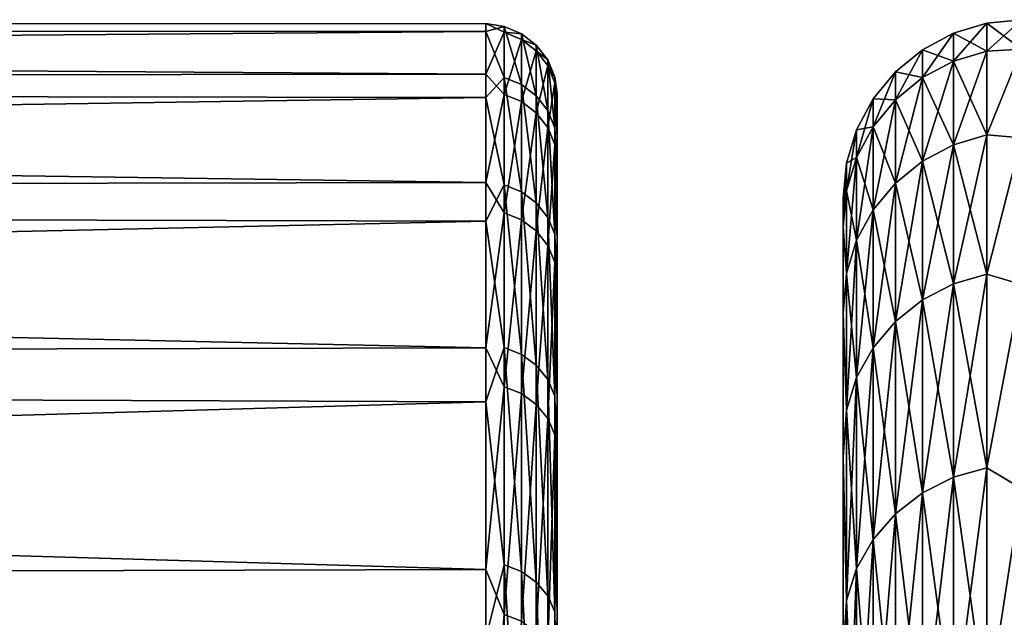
# Model space of a CAD drawing. Header units: metres. Extents: x -150 to 146, y -127 to 82.
# Tile 49 of 256: x -130.3 to -127.55, y 21.33 to 23. Entities that reach past the tile are written whole.
import ezdxf

# ---------------------------------------------------------------- set-up
doc = ezdxf.new("R2010")
doc.units = ezdxf.units.M
doc.layers.add('solid_ELLA_AP_WANNE_SW0001', color=7, linetype='CONTINUOUS')

msp = doc.modelspace()

# ---------------------------------------------------------------- linework, layer by layer
at = {"layer": 'solid_ELLA_AP_WANNE_SW0001'}
for points in [[(-148.600006, 22.977493, -1.017257), (-129, 22.989044, 0.709804), (-129, 22.967175, -1.228353)], [(-148.600006, 22.982046, 0.908597), (-129, 22.847647, 2.64292), (-129, 22.989044, 0.709804)], [(-148.600006, 22.977493, -1.017257), (-148.600006, 22.982046, 0.908597), (-129, 22.989044, 0.709804)], [(-128.948441, 22.980532, -0.764339), (-129, 22.967175, -1.228353), (-129, 22.989044, 0.709804)], [(-128.948441, 22.964661, 1.14603), (-129, 22.989044, 0.709804), (-129, 22.847647, 2.64292)], [(-128.948441, 22.964661, 1.14603), (-128.948441, 22.980532, -0.764339), (-129, 22.989044, 0.709804)], [(-127.59697, 22.990507), (-127.59697, 22.911983, -1.898541), (-127.690887, 22.962128)], [(-127.690887, 22.883699, 1.896197), (-127.59697, 22.990507), (-127.690887, 22.962128)], [(-127.59697, 22.911983, 1.898541), (-127.59697, 22.990507), (-127.690887, 22.883699, 1.896197)], [(-127.5, 23), (-127.5, 22.917143, -1.950536), (-127.59697, 22.990507)], [(-127.59697, 22.911983, 1.898541), (-127.5, 23), (-127.59697, 22.990507)], [(-127.5, 22.917143, 1.950536), (-127.5, 23), (-127.59697, 22.911983, 1.898541)], [(-127.5, 22.917143, -1.950536), (-127.59697, 22.911983, -1.898541), (-127.59697, 22.990507)], [(-148.600006, 22.982046, 0.908597), (-148.600006, 22.825468, 2.82808), (-129, 22.847647, 2.64292)], [(-148.600006, 22.81184, -2.935978), (-148.600006, 22.977493, -1.017257), (-129, 22.967175, -1.228353)], [(-148.600006, 22.81184, -2.935978), (-129, 22.967175, -1.228353), (-129, 22.782194, -3.157786)], [(-128.948441, 22.980532, -0.764339), (-128.948441, 22.837757, -2.669431), (-129, 22.967175, -1.228353)], [(-128.948441, 22.837757, -2.669431), (-129, 22.782194, -3.157786), (-129, 22.967175, -1.228353)], [(-128.948441, 22.790257, 3.048487), (-128.948441, 22.964661, 1.14603), (-129, 22.847647, 2.64292)], [(-128.900131, 22.817938, -2.667114), (-128.948441, 22.837757, -2.669431), (-128.948441, 22.980532, -0.764339)], [(-128.900131, 22.960587, -0.763676), (-128.948441, 22.980532, -0.764339), (-128.948441, 22.964661, 1.14603)], [(-128.900131, 22.960587, -0.763676), (-128.900131, 22.817938, -2.667114), (-128.948441, 22.980532, -0.764339)], [(-128.900131, 22.944731, 1.145035), (-128.948441, 22.964661, 1.14603), (-128.948441, 22.790257, 3.048487)], [(-128.900131, 22.944731, 1.145035), (-128.900131, 22.960587, -0.763676), (-128.948441, 22.964661, 1.14603)], [(-127.690887, 22.962128), (-127.690887, 22.883699, -1.896197), (-127.777458, 22.915953)], [(-127.777458, 22.837683, 1.892384), (-127.690887, 22.962128), (-127.777458, 22.915953)], [(-127.690887, 22.883699, 1.896197), (-127.690887, 22.962128), (-127.777458, 22.837683, 1.892384)], [(-127.59697, 22.911983, -1.898541), (-127.690887, 22.883699, -1.896197), (-127.690887, 22.962128)], [(-128.900131, 22.770477, 3.045841), (-128.900131, 22.944731, 1.145035), (-128.948441, 22.790257, 3.048487)], [(-128.858658, 22.786364, -2.663424), (-128.900131, 22.817938, -2.667114), (-128.900131, 22.960587, -0.763676)], [(-128.858658, 22.928816, -0.762619), (-128.900131, 22.960587, -0.763676), (-128.900131, 22.944731, 1.145035)], [(-128.858658, 22.928816, -0.762619), (-128.858658, 22.786364, -2.663424), (-128.900131, 22.960587, -0.763676)], [(-128.858658, 22.912981, 1.143451), (-128.900131, 22.944731, 1.145035), (-128.900131, 22.770477, 3.045841)], [(-128.858658, 22.912981, 1.143451), (-128.858658, 22.928816, -0.762619), (-128.900131, 22.944731, 1.145035)], [(-128.858658, 22.73897, 3.041626), (-128.858658, 22.912981, 1.143451), (-128.900131, 22.770477, 3.045841)], [(-128.826828, 22.745193, -2.658612), (-128.858658, 22.786364, -2.663424), (-128.858658, 22.928816, -0.762619)], [(-128.826828, 22.88739, -0.761241), (-128.858658, 22.928816, -0.762619), (-128.858658, 22.912981, 1.143451)], [(-128.826828, 22.88739, -0.761241), (-128.826828, 22.745193, -2.658612), (-128.858658, 22.928816, -0.762619)], [(-128.826828, 22.871584, 1.141385), (-128.858658, 22.912981, 1.143451), (-128.858658, 22.73897, 3.041626)], [(-128.826828, 22.871584, 1.141385), (-128.826828, 22.88739, -0.761241), (-128.858658, 22.912981, 1.143451)], [(-127.777458, 22.915953), (-127.777458, 22.837683, -1.892384), (-127.853348, 22.853762)], [(-127.853348, 22.775705, 1.887249), (-127.777458, 22.915953), (-127.853348, 22.853762)], [(-127.777458, 22.837683, 1.892384), (-127.777458, 22.915953), (-127.853348, 22.775705, 1.887249)], [(-127.690887, 22.883699, -1.896197), (-127.777458, 22.837683, -1.892384), (-127.777458, 22.915953)], [(-127.59697, 22.911983, -1.898541), (-127.59697, 22.676947, -3.784113), (-127.690887, 22.883699, -1.896197)], [(-127.59697, 22.911983, 1.898541), (-127.690887, 22.883699, 1.896197), (-127.690887, 22.648954, 3.779442)], [(-127.59697, 22.676947, 3.784113), (-127.59697, 22.911983, 1.898541), (-127.690887, 22.648954, 3.779442)], [(-127.5, 22.917143, -1.950536), (-127.59697, 22.676947, -3.784113), (-127.59697, 22.911983, -1.898541)], [(-127.5, 22.917143, -1.950536), (-127.5, 22.669167, -3.887019), (-127.59697, 22.676947, -3.784113)], [(-127.5, 22.917143, 1.950536), (-127.59697, 22.911983, 1.898541), (-127.59697, 22.676947, 3.784113)], [(-127.5, 22.669167, 3.887019), (-127.5, 22.917143, 1.950536), (-127.59697, 22.676947, 3.784113)], [(-128.806808, 22.697239, -2.653007), (-128.826828, 22.745193, -2.658612), (-128.826828, 22.88739, -0.761241)], [(-128.806808, 22.839134, -0.759636), (-128.826828, 22.88739, -0.761241), (-128.826828, 22.871584, 1.141385)], [(-128.806808, 22.839134, -0.759636), (-128.806808, 22.697239, -2.653007), (-128.826828, 22.88739, -0.761241)], [(-127.690887, 22.883699, -1.896197), (-127.690887, 22.648954, -3.779442), (-127.777458, 22.837683, -1.892384)], [(-127.690887, 22.883699, 1.896197), (-127.777458, 22.837683, 1.892384), (-127.777458, 22.603409, 3.771842)], [(-127.690887, 22.648954, 3.779442), (-127.690887, 22.883699, 1.896197), (-127.777458, 22.603409, 3.771842)], [(-127.59697, 22.676947, -3.784113), (-127.690887, 22.648954, -3.779442), (-127.690887, 22.883699, -1.896197)], [(-128.826828, 22.697886, 3.036131), (-128.826828, 22.871584, 1.141385), (-128.858658, 22.73897, 3.041626)], [(-128.806808, 22.823362, 1.138978), (-128.826828, 22.871584, 1.141385), (-128.826828, 22.697886, 3.036131)], [(-128.806808, 22.823362, 1.138978), (-128.806808, 22.839134, -0.759636), (-128.826828, 22.871584, 1.141385)], [(-127.853348, 22.853762), (-127.853348, 22.775705, -1.887249), (-127.915627, 22.777948)], [(-127.915627, 22.70015, 1.880988), (-127.853348, 22.853762), (-127.915627, 22.777948)], [(-127.853348, 22.775705, 1.887249), (-127.853348, 22.853762), (-127.915627, 22.70015, 1.880988)], [(-127.777458, 22.837683, -1.892384), (-127.853348, 22.775705, -1.887249), (-127.853348, 22.853762)], [(-148.600006, 22.825468, 2.82808), (-129, 22.543987, 4.557266), (-129, 22.847647, 2.64292)], [(-148.600006, 22.825468, 2.82808), (-148.600006, 22.508854, 4.727735), (-129, 22.543987, 4.557266)], [(-128.948441, 22.790257, 3.048487), (-129, 22.847647, 2.64292), (-129, 22.543987, 4.557266)], [(-128.948441, 22.837757, -2.669431), (-128.948441, 22.537325, -4.556096), (-129, 22.782194, -3.157786)], [(-128.900131, 22.517765, -4.552141), (-128.948441, 22.537325, -4.556096), (-128.948441, 22.837757, -2.669431)], [(-128.900131, 22.817938, -2.667114), (-128.900131, 22.517765, -4.552141), (-128.948441, 22.837757, -2.669431)], [(-128.806808, 22.65003, 3.02973), (-128.806808, 22.823362, 1.138978), (-128.826828, 22.697886, 3.036131)], [(-128.800003, 22.756859, -1.396937), (-128.806808, 22.697239, -2.653007), (-128.806808, 22.839134, -0.759636)], [(-128.800003, 22.793571, 0.531765), (-128.806808, 22.839134, -0.759636), (-128.806808, 22.823362, 1.138978)], [(-128.800003, 22.793571, 0.531765), (-128.800003, 22.756859, -1.396937), (-128.806808, 22.839134, -0.759636)], [(-128.800003, 22.666119, 2.464022), (-128.806808, 22.823362, 1.138978), (-128.806808, 22.65003, 3.02973)], [(-128.800003, 22.666119, 2.464022), (-128.800003, 22.793571, 0.531765), (-128.806808, 22.823362, 1.138978)], [(-127.777458, 22.837683, -1.892384), (-127.777458, 22.603409, -3.771842), (-127.853348, 22.775705, -1.887249)], [(-127.777458, 22.837683, 1.892384), (-127.853348, 22.775705, 1.887249), (-127.853348, 22.542067, 3.761606)], [(-127.777458, 22.603409, 3.771842), (-127.777458, 22.837683, 1.892384), (-127.853348, 22.542067, 3.761606)], [(-127.690887, 22.648954, -3.779442), (-127.777458, 22.603409, -3.771842), (-127.777458, 22.837683, -1.892384)], [(-148.600006, 22.486248, -4.834115), (-148.600006, 22.81184, -2.935978), (-129, 22.782194, -3.157786)], [(-128.858658, 22.486609, -4.545842), (-128.900131, 22.517765, -4.552141), (-128.900131, 22.817938, -2.667114)], [(-128.858658, 22.786364, -2.663424), (-128.858658, 22.486609, -4.545842), (-128.900131, 22.817938, -2.667114)], [(-148.600006, 22.486248, -4.834115), (-129, 22.782194, -3.157786), (-129, 22.435415, -5.064793)], [(-128.948441, 22.458521, 4.929899), (-128.948441, 22.790257, 3.048487), (-129, 22.543987, 4.557266)], [(-128.948441, 22.537325, -4.556096), (-129, 22.435415, -5.064793), (-129, 22.782194, -3.157786)], [(-128.900131, 22.770477, 3.045841), (-128.948441, 22.790257, 3.048487), (-128.948441, 22.458521, 4.929899)], [(-128.900131, 22.43903, 4.925621), (-128.900131, 22.770477, 3.045841), (-128.948441, 22.458521, 4.929899)], [(-128.858658, 22.73897, 3.041626), (-128.900131, 22.770477, 3.045841), (-128.900131, 22.43903, 4.925621)], [(-128.826828, 22.44598, -4.537629), (-128.858658, 22.486609, -4.545842), (-128.858658, 22.786364, -2.663424)], [(-128.826828, 22.745193, -2.658612), (-128.826828, 22.44598, -4.537629), (-128.858658, 22.786364, -2.663424)], [(-128.800003, 20.996267, -0.372444), (-128.800003, 22.756859, -1.396937), (-128.800003, 22.793571, 0.531765)], [(-128.800003, 20.953758, 1.38772), (-128.800003, 22.793571, 0.531765), (-128.800003, 22.666119, 2.464022)], [(-128.800003, 20.953758, 1.38772), (-128.800003, 20.996267, -0.372444), (-128.800003, 22.793571, 0.531765)], [(-127.915627, 22.777948), (-127.915627, 22.70015, -1.880988), (-127.961899, 22.691433)], [(-127.961899, 22.61393, 1.873844), (-127.915627, 22.777948), (-127.961899, 22.691433)], [(-127.915627, 22.70015, 1.880988), (-127.915627, 22.777948), (-127.961899, 22.61393, 1.873844)], [(-127.853348, 22.775705, -1.887249), (-127.915627, 22.70015, -1.880988), (-127.915627, 22.777948)], [(-127.853348, 22.775705, -1.887249), (-127.853348, 22.542067, -3.761606), (-127.915627, 22.70015, -1.880988)], [(-127.853348, 22.775705, 1.887249), (-127.915627, 22.70015, 1.880988), (-127.915627, 22.467287, 3.749127)], [(-127.853348, 22.542067, 3.761606), (-127.853348, 22.775705, 1.887249), (-127.915627, 22.467287, 3.749127)], [(-127.777458, 22.603409, -3.771842), (-127.853348, 22.542067, -3.761606), (-127.853348, 22.775705, -1.887249)], [(-128.806808, 22.398655, -4.528062), (-128.826828, 22.44598, -4.537629), (-128.826828, 22.745193, -2.658612)], [(-128.806808, 22.697239, -2.653007), (-128.806808, 22.398655, -4.528062), (-128.826828, 22.745193, -2.658612)], [(-128.800003, 22.756859, -1.396937), (-128.800003, 22.556265, -3.323063), (-128.806808, 22.697239, -2.653007)], [(-128.800003, 20.892467, -2.121602), (-128.800003, 22.556265, -3.323063), (-128.800003, 22.756859, -1.396937)], [(-128.800003, 20.996267, -0.372444), (-128.800003, 20.892467, -2.121602), (-128.800003, 22.756859, -1.396937)], [(-128.858658, 22.40798, 4.918805), (-128.858658, 22.73897, 3.041626), (-128.900131, 22.43903, 4.925621)], [(-128.826828, 22.697886, 3.036131), (-128.858658, 22.73897, 3.041626), (-128.858658, 22.40798, 4.918805)], [(-128.826828, 22.367495, 4.909918), (-128.826828, 22.697886, 3.036131), (-128.858658, 22.40798, 4.918805)], [(-128.806808, 22.65003, 3.02973), (-128.826828, 22.697886, 3.036131), (-128.826828, 22.367495, 4.909918)], [(-128.800003, 22.556265, -3.323063), (-128.806808, 22.398655, -4.528062), (-128.806808, 22.697239, -2.653007)], [(-127.961899, 22.691433), (-127.961899, 22.61393, -1.873844), (-127.990395, 22.597546)], [(-127.990395, 22.520363, 1.866091), (-127.961899, 22.691433), (-127.990395, 22.597546)], [(-127.961899, 22.61393, 1.873844), (-127.961899, 22.691433), (-127.990395, 22.520363, 1.866091)], [(-127.915627, 22.70015, -1.880988), (-127.961899, 22.61393, -1.873844), (-127.961899, 22.691433)], [(-127.915627, 22.70015, -1.880988), (-127.915627, 22.467287, -3.749127), (-127.961899, 22.61393, -1.873844)], [(-127.915627, 22.70015, 1.880988), (-127.961899, 22.61393, 1.873844), (-127.961899, 22.38195, 3.734887)], [(-127.915627, 22.467287, 3.749127), (-127.915627, 22.70015, 1.880988), (-127.961899, 22.38195, 3.734887)], [(-127.853348, 22.542067, -3.761606), (-127.915627, 22.467287, -3.749127), (-127.915627, 22.70015, -1.880988)], [(-128.800003, 22.376827, 4.371399), (-128.800003, 22.666119, 2.464022), (-128.806808, 22.65003, 3.02973)], [(-128.800003, 20.76519, 3.130082), (-128.800003, 22.666119, 2.464022), (-128.800003, 22.376827, 4.371399)], [(-128.800003, 20.76519, 3.130082), (-128.800003, 20.953758, 1.38772), (-128.800003, 22.666119, 2.464022)], [(-127.59697, 22.676947, -3.784113), (-127.59697, 22.287004, -5.643836), (-127.690887, 22.648954, -3.779442)], [(-127.59697, 22.676947, 3.784113), (-127.690887, 22.648954, 3.779442), (-127.690887, 22.259493, 5.636869)], [(-127.59697, 22.287004, 5.643836), (-127.59697, 22.676947, 3.784113), (-127.690887, 22.259493, 5.636869)], [(-127.5, 22.669167, -3.887019), (-127.59697, 22.287004, -5.643836), (-127.59697, 22.676947, -3.784113)], [(-127.5, 22.669167, 3.887019), (-127.59697, 22.676947, 3.784113), (-127.59697, 22.287004, 5.643836)], [(-127.5, 22.669167, -3.887019), (-127.5, 22.257858, -5.795496), (-127.59697, 22.287004, -5.643836)], [(-127.5, 22.257858, 5.795496), (-127.5, 22.669167, 3.887019), (-127.59697, 22.287004, 5.643836)], [(-128.806808, 22.320335, 4.899566), (-128.806808, 22.65003, 3.02973), (-128.826828, 22.367495, 4.909918)], [(-128.800003, 22.376827, 4.371399), (-128.806808, 22.65003, 3.02973), (-128.806808, 22.320335, 4.899566)], [(-127.690887, 22.648954, -3.779442), (-127.690887, 22.259493, -5.636869), (-127.777458, 22.603409, -3.771842)], [(-127.690887, 22.648954, 3.779442), (-127.777458, 22.603409, 3.771842), (-127.777458, 22.214731, 5.625534)], [(-127.690887, 22.259493, 5.636869), (-127.690887, 22.648954, 3.779442), (-127.777458, 22.214731, 5.625534)], [(-127.59697, 22.287004, -5.643836), (-127.690887, 22.259493, -5.636869), (-127.690887, 22.648954, -3.779442)], [(-127.961899, 22.61393, -1.873844), (-127.990395, 22.520363, -1.866091), (-127.990395, 22.597546)], [(-127.961899, 22.61393, -1.873844), (-127.961899, 22.38195, -3.734887), (-127.990395, 22.520363, -1.866091)], [(-127.961899, 22.61393, 1.873844), (-127.990395, 22.520363, 1.866091), (-127.990395, 22.289345, 3.719434)], [(-127.961899, 22.38195, 3.734887), (-127.961899, 22.61393, 1.873844), (-127.990395, 22.289345, 3.719434)], [(-127.915627, 22.467287, -3.749127), (-127.961899, 22.38195, -3.734887), (-127.961899, 22.61393, -1.873844)], [(-127.777458, 22.603409, -3.771842), (-127.777458, 22.214731, -5.625534), (-127.853348, 22.542067, -3.761606)], [(-127.777458, 22.603409, 3.771842), (-127.853348, 22.542067, 3.761606), (-127.853348, 22.154442, 5.610267)], [(-127.777458, 22.214731, 5.625534), (-127.777458, 22.603409, 3.771842), (-127.853348, 22.154442, 5.610267)], [(-127.690887, 22.259493, -5.636869), (-127.777458, 22.214731, -5.625534), (-127.777458, 22.603409, -3.771842)], [(-127.990395, 22.597546), (-128, 22.5), (-128, 22.419271, 1.90425)], [(-127.990395, 22.597546), (-127.990395, 22.520363, -1.866091), (-128, 22.5)], [(-127.990395, 22.520363, 1.866091), (-127.990395, 22.597546), (-128, 22.419271, 1.90425)], [(-128.800003, 22.556265, -3.323063), (-128.800003, 22.194632, -5.217869), (-128.806808, 22.398655, -4.528062)], [(-128.800003, 20.641703, -3.861431), (-128.800003, 22.194632, -5.217869), (-128.800003, 22.556265, -3.323063)], [(-128.800003, 20.892467, -2.121602), (-128.800003, 20.641703, -3.861431), (-128.800003, 22.556265, -3.323063)], [(-148.600006, 22.508854, 4.727735), (-129, 22.080219, 6.439247), (-129, 22.543987, 4.557266)], [(-128.948441, 22.458521, 4.929899), (-129, 22.543987, 4.557266), (-129, 22.080219, 6.439247)], [(-128.948441, 22.537325, -4.556096), (-128.948441, 22.081308, -6.411307), (-129, 22.435415, -5.064793)], [(-128.900131, 22.062145, -6.405743), (-128.948441, 22.081308, -6.411307), (-128.948441, 22.537325, -4.556096)], [(-128.900131, 22.517765, -4.552141), (-128.900131, 22.062145, -6.405743), (-128.948441, 22.537325, -4.556096)], [(-127.990395, 22.520363, -1.866091), (-128, 22.41926, -1.904368), (-128, 22.5)], [(-127.990395, 22.520363, -1.866091), (-127.990395, 22.289345, -3.719434), (-128, 22.41926, -1.904368)], [(-127.990395, 22.289345, 3.719434), (-127.990395, 22.520363, 1.866091), (-128, 22.419271, 1.90425)], [(-127.961899, 22.38195, -3.734887), (-127.990395, 22.289345, -3.719434), (-127.990395, 22.520363, -1.866091)], [(-127.853348, 22.542067, -3.761606), (-127.853348, 22.154442, -5.610267), (-127.915627, 22.467287, -3.749127)], [(-127.853348, 22.542067, 3.761606), (-127.915627, 22.467287, 3.749127), (-127.915627, 22.08095, 5.591656)], [(-127.853348, 22.154442, 5.610267), (-127.853348, 22.542067, 3.761606), (-127.915627, 22.08095, 5.591656)], [(-127.777458, 22.214731, -5.625534), (-127.853348, 22.154442, -5.610267), (-127.853348, 22.542067, -3.761606)], [(-148.600006, 22.508854, 4.727735), (-148.600006, 22.034428, 6.594243), (-129, 22.080219, 6.439247)], [(-128.858658, 22.031616, -6.396879), (-128.900131, 22.062145, -6.405743), (-128.900131, 22.517765, -4.552141)], [(-128.858658, 22.486609, -4.545842), (-128.858658, 22.031616, -6.396879), (-128.900131, 22.517765, -4.552141)], [(-128, 20.699436), (-128, 22.5), (-128, 22.41926, -1.904368)], [(-128, 20.621176, 1.804676), (-128, 22.419271, 1.90425), (-128, 22.5)], [(-128, 20.679871, 0.904906), (-128, 20.621176, 1.804676), (-128, 22.5)], [(-128, 20.699436), (-128, 20.679871, 0.904906), (-128, 22.5)], [(-148.600006, 22.003, -6.698358), (-148.600006, 22.486248, -4.834115), (-129, 22.435415, -5.064793)], [(-128.826828, 21.991812, -6.385321), (-128.858658, 22.031616, -6.396879), (-128.858658, 22.486609, -4.545842)], [(-128.826828, 22.44598, -4.537629), (-128.826828, 21.991812, -6.385321), (-128.858658, 22.486609, -4.545842)], [(-127.915627, 22.467287, -3.749127), (-127.915627, 22.08095, -5.591656), (-127.961899, 22.38195, -3.734887)], [(-127.915627, 22.467287, 3.749127), (-127.961899, 22.38195, 3.734887), (-127.961899, 21.99708, 5.570417)], [(-127.915627, 22.08095, 5.591656), (-127.915627, 22.467287, 3.749127), (-127.961899, 21.99708, 5.570417)], [(-127.853348, 22.154442, -5.610267), (-127.915627, 22.08095, -5.591656), (-127.915627, 22.467287, -3.749127)], [(-128.948441, 21.971745, 6.777278), (-128.948441, 22.458521, 4.929899), (-129, 22.080219, 6.439247)], [(-128.900131, 22.43903, 4.925621), (-128.948441, 22.458521, 4.929899), (-128.948441, 21.971745, 6.777278)], [(-128.900131, 21.952675, 6.771396), (-128.900131, 22.43903, 4.925621), (-128.948441, 21.971745, 6.777278)], [(-128.858658, 22.40798, 4.918805), (-128.900131, 22.43903, 4.925621), (-128.900131, 21.952675, 6.771396)], [(-128.806808, 21.945444, -6.371859), (-128.826828, 21.991812, -6.385321), (-128.826828, 22.44598, -4.537629)], [(-128.806808, 22.398655, -4.528062), (-128.806808, 21.945444, -6.371859), (-128.826828, 22.44598, -4.537629)], [(-148.600006, 22.003, -6.698358), (-129, 22.435415, -5.064793), (-129, 21.929302, -6.93583)], [(-128.948441, 22.081308, -6.411307), (-129, 21.929302, -6.93583), (-129, 22.435415, -5.064793)], [(-128, 20.385082, 3.593832), (-128, 22.17697, 3.798935), (-128, 22.419271, 1.90425)], [(-127.990395, 22.289345, 3.719434), (-128, 22.419271, 1.90425), (-128, 22.17697, 3.798935)], [(-128, 20.52294, 2.69978), (-128, 20.385082, 3.593832), (-128, 22.419271, 1.90425)], [(-128, 20.621176, 1.804676), (-128, 20.52294, 2.69978), (-128, 22.419271, 1.90425)], [(-128, 20.52294, -2.69978), (-128, 22.41926, -1.904368), (-128, 22.176945, -3.799082)], [(-127.990395, 22.289345, -3.719434), (-128, 22.176945, -3.799082), (-128, 22.41926, -1.904368)], [(-128, 20.679871, -0.904906), (-128, 20.699436), (-128, 22.41926, -1.904368)], [(-128, 20.621176, -1.804676), (-128, 20.679871, -0.904906), (-128, 22.41926, -1.904368)], [(-128, 20.52294, -2.69978), (-128, 20.621176, -1.804676), (-128, 22.41926, -1.904368)], [(-128.858658, 21.922298, 6.762027), (-128.858658, 22.40798, 4.918805), (-128.900131, 21.952675, 6.771396)], [(-128.826828, 22.367495, 4.909918), (-128.858658, 22.40798, 4.918805), (-128.858658, 21.922298, 6.762027)], [(-128.800003, 22.194632, -5.217869), (-128.806808, 21.945444, -6.371859), (-128.806808, 22.398655, -4.528062)], [(-128.826828, 21.88269, 6.749809), (-128.826828, 22.367495, 4.909918), (-128.858658, 21.922298, 6.762027)], [(-128.806808, 22.320335, 4.899566), (-128.826828, 22.367495, 4.909918), (-128.826828, 21.88269, 6.749809)], [(-128.800003, 21.925035, 6.254246), (-128.800003, 22.376827, 4.371399), (-128.806808, 22.320335, 4.899566)], [(-128.800003, 20.429981, 4.857805), (-128.800003, 22.376827, 4.371399), (-128.800003, 21.925035, 6.254246)], [(-128.800003, 20.429981, 4.857805), (-128.800003, 20.76519, 3.130082), (-128.800003, 22.376827, 4.371399)], [(-127.961899, 22.38195, -3.734887), (-127.961899, 21.99708, -5.570417), (-127.990395, 22.289345, -3.719434)], [(-127.961899, 22.38195, 3.734887), (-127.990395, 22.289345, 3.719434), (-127.990395, 21.906067, 5.547369)], [(-127.961899, 21.99708, 5.570417), (-127.961899, 22.38195, 3.734887), (-127.990395, 21.906067, 5.547369)], [(-127.915627, 22.08095, -5.591656), (-127.961899, 21.99708, -5.570417), (-127.961899, 22.38195, -3.734887)], [(-128.806808, 21.836554, 6.735578), (-128.806808, 22.320335, 4.899566), (-128.826828, 21.88269, 6.749809)], [(-128.800003, 21.925035, 6.254246), (-128.806808, 22.320335, 4.899566), (-128.806808, 21.836554, 6.735578)], [(-127.990395, 22.289345, -3.719434), (-127.990395, 21.906067, -5.547369), (-128, 22.176945, -3.799082)], [(-127.990395, 21.906067, 5.547369), (-127.990395, 22.289345, 3.719434), (-128, 22.17697, 3.798935)], [(-127.961899, 21.99708, -5.570417), (-127.990395, 21.906067, -5.547369), (-127.990395, 22.289345, -3.719434)], [(-127.59697, 22.287004, -5.643836), (-127.59697, 21.744818, -7.465005), (-127.690887, 22.259493, -5.636869)], [(-127.59697, 22.287004, 5.643836), (-127.690887, 22.259493, 5.636869), (-127.690887, 21.717976, 7.455791)], [(-127.59697, 21.744818, 7.465005), (-127.59697, 22.287004, 5.643836), (-127.690887, 21.717976, 7.455791)], [(-127.5, 22.257858, -5.795496), (-127.59697, 21.744818, -7.465005), (-127.59697, 22.287004, -5.643836)], [(-127.5, 22.257858, 5.795496), (-127.59697, 22.287004, 5.643836), (-127.59697, 21.744818, 7.465005)], [(-127.690887, 22.259493, -5.636869), (-127.690887, 21.717976, -7.455791), (-127.777458, 22.214731, -5.625534)], [(-127.690887, 22.259493, 5.636869), (-127.777458, 22.214731, 5.625534), (-127.777458, 21.674303, 7.440798)], [(-127.690887, 21.717976, 7.455791), (-127.690887, 22.259493, 5.636869), (-127.777458, 21.674303, 7.440798)], [(-127.59697, 21.744818, -7.465005), (-127.690887, 21.717976, -7.455791), (-127.690887, 22.259493, -5.636869)], [(-127.5, 22.257858, -5.795496), (-127.5, 21.686182, -7.662215), (-127.59697, 21.744818, -7.465005)], [(-127.5, 21.686182, 7.662215), (-127.5, 22.257858, 5.795496), (-127.59697, 21.744818, 7.465005)], [(-128.800003, 22.194632, -5.217869), (-128.800003, 21.671743, -7.082486), (-128.806808, 21.945444, -6.371859)], [(-128.800003, 20.247158, -5.571134), (-128.800003, 21.671743, -7.082486), (-128.800003, 22.194632, -5.217869)], [(-128.800003, 20.641703, -3.861431), (-128.800003, 20.247158, -5.571134), (-128.800003, 22.194632, -5.217869)], [(-127.777458, 22.214731, -5.625534), (-127.777458, 21.674303, -7.440798), (-127.853348, 22.154442, -5.610267)], [(-127.777458, 22.214731, 5.625534), (-127.853348, 22.154442, 5.610267), (-127.853348, 21.615482, 7.420604)], [(-127.777458, 21.674303, 7.440798), (-127.777458, 22.214731, 5.625534), (-127.853348, 21.615482, 7.420604)], [(-127.690887, 21.717976, -7.455791), (-127.777458, 21.674303, -7.440798), (-127.777458, 22.214731, -5.625534)], [(-128, 19.994255, 5.358879), (-128, 21.774843, 5.666233), (-128, 22.17697, 3.798935)], [(-127.990395, 21.906067, 5.547369), (-128, 22.17697, 3.798935), (-128, 21.774843, 5.666233)], [(-128, 20.20854, 4.481881), (-128, 19.994255, 5.358879), (-128, 22.17697, 3.798935)], [(-128, 20.385082, 3.593832), (-128, 20.20854, 4.481881), (-128, 22.17697, 3.798935)], [(-128, 20.20854, -4.481881), (-128, 22.176945, -3.799082), (-128, 21.774809, -5.666369)], [(-127.990395, 21.906067, -5.547369), (-128, 21.774809, -5.666369), (-128, 22.176945, -3.799082)], [(-128, 20.385082, -3.593832), (-128, 20.52294, -2.69978), (-128, 22.176945, -3.799082)], [(-128, 20.20854, -4.481881), (-128, 20.385082, -3.593832), (-128, 22.176945, -3.799082)], [(-127.853348, 22.154442, -5.610267), (-127.853348, 21.615482, -7.420604), (-127.915627, 22.08095, -5.591656)], [(-127.853348, 22.154442, 5.610267), (-127.915627, 22.08095, 5.591656), (-127.915627, 21.543776, 7.395988)], [(-127.853348, 21.615482, 7.420604), (-127.853348, 22.154442, 5.610267), (-127.915627, 21.543776, 7.395988)], [(-127.777458, 21.674303, -7.440798), (-127.853348, 21.615482, -7.420604), (-127.853348, 22.154442, -5.610267)], [(-148.600006, 22.034428, 6.594243), (-129, 21.459641, 8.275496), (-129, 22.080219, 6.439247)], [(-128.948441, 22.081308, -6.411307), (-128.948441, 21.472855, -8.222259), (-129, 21.929302, -6.93583)], [(-128.948441, 21.971745, 6.777278), (-129, 22.080219, 6.439247), (-129, 21.459641, 8.275496)], [(-128.900131, 21.45422, -8.215122), (-128.948441, 21.472855, -8.222259), (-128.948441, 22.081308, -6.411307)], [(-128.900131, 22.062145, -6.405743), (-128.900131, 21.45422, -8.215122), (-128.948441, 22.081308, -6.411307)], [(-127.915627, 22.08095, -5.591656), (-127.915627, 21.543776, -7.395988), (-127.961899, 21.99708, -5.570417)], [(-127.915627, 22.08095, 5.591656), (-127.961899, 21.99708, 5.570417), (-127.961899, 21.461948, 7.367896)], [(-127.915627, 21.543776, 7.395988), (-127.915627, 22.08095, 5.591656), (-127.961899, 21.461948, 7.367896)], [(-127.853348, 21.615482, -7.420604), (-127.915627, 21.543776, -7.395988), (-127.915627, 22.08095, -5.591656)], [(-128.858658, 21.424534, -8.203755), (-128.900131, 21.45422, -8.215122), (-128.900131, 22.062145, -6.405743)], [(-128.858658, 22.031616, -6.396879), (-128.858658, 21.424534, -8.203755), (-128.900131, 22.062145, -6.405743)], [(-148.600006, 22.034428, 6.594243), (-148.600006, 21.405512, 8.414517), (-129, 21.459641, 8.275496)], [(-128.826828, 21.385824, -8.188932), (-128.858658, 21.424534, -8.203755), (-128.858658, 22.031616, -6.396879)], [(-128.826828, 21.991812, -6.385321), (-128.826828, 21.385824, -8.188932), (-128.858658, 22.031616, -6.396879)], [(-148.600006, 21.365484, -8.515638), (-148.600006, 22.003, -6.698358), (-129, 21.929302, -6.93583)], [(-127.961899, 21.99708, -5.570417), (-127.961899, 21.461948, -7.367896), (-127.990395, 21.906067, -5.547369)], [(-127.961899, 21.99708, 5.570417), (-127.990395, 21.906067, 5.547369), (-127.990395, 21.373148, 7.337411)], [(-127.961899, 21.461948, 7.367896), (-127.961899, 21.99708, 5.570417), (-127.990395, 21.373148, 7.337411)], [(-127.915627, 21.543776, -7.395988), (-127.961899, 21.461948, -7.367896), (-127.961899, 21.99708, -5.570417)], [(-128.948441, 21.333288, 8.577871), (-128.948441, 21.971745, 6.777278), (-129, 21.459641, 8.275496)], [(-128.900131, 21.952675, 6.771396), (-128.948441, 21.971745, 6.777278), (-128.948441, 21.333288, 8.577871)], [(-128.806808, 21.340734, -8.171667), (-128.826828, 21.385824, -8.188932), (-128.826828, 21.991812, -6.385321)], [(-128.806808, 21.945444, -6.371859), (-128.806808, 21.340734, -8.171667), (-128.826828, 21.991812, -6.385321)], [(-128.900131, 21.314774, 8.570426), (-128.900131, 21.952675, 6.771396), (-128.948441, 21.333288, 8.577871)], [(-128.858658, 21.922298, 6.762027), (-128.900131, 21.952675, 6.771396), (-128.900131, 21.314774, 8.570426)], [(-128.800003, 21.671743, -7.082486), (-128.806808, 21.340734, -8.171667), (-128.806808, 21.945444, -6.371859)], [(-148.600006, 21.365484, -8.515638), (-129, 21.929302, -6.93583), (-129, 21.267447, -8.757608)], [(-128.948441, 21.472855, -8.222259), (-129, 21.267447, -8.757608), (-129, 21.929302, -6.93583)], [(-128.858658, 21.28528, 8.558567), (-128.858658, 21.922298, 6.762027), (-128.900131, 21.314774, 8.570426)], [(-128.826828, 21.88269, 6.749809), (-128.858658, 21.922298, 6.762027), (-128.858658, 21.28528, 8.558567)], [(-128.800003, 21.317957, 8.085671), (-128.800003, 21.925035, 6.254246), (-128.806808, 21.836554, 6.735578)], [(-128.800003, 19.953926, 6.544952), (-128.800003, 21.925035, 6.254246), (-128.800003, 21.317957, 8.085671)], [(-128.800003, 19.953926, 6.544952), (-128.800003, 20.429981, 4.857805), (-128.800003, 21.925035, 6.254246)], [(-127.990395, 21.906067, -5.547369), (-127.990395, 21.373148, -7.337411), (-128, 21.774809, -5.666369)], [(-127.990395, 21.373148, 7.337411), (-127.990395, 21.906067, 5.547369), (-128, 21.774843, 5.666233)], [(-127.961899, 21.461948, -7.367896), (-127.990395, 21.373148, -7.337411), (-127.990395, 21.906067, -5.547369)], [(-128.826828, 21.246822, 8.543104), (-128.826828, 21.88269, 6.749809), (-128.858658, 21.28528, 8.558567)], [(-128.806808, 21.836554, 6.735578), (-128.826828, 21.88269, 6.749809), (-128.826828, 21.246822, 8.543104)], [(-128.806808, 21.202026, 8.525092), (-128.806808, 21.836554, 6.735578), (-128.826828, 21.246822, 8.543104)], [(-128.800003, 21.317957, 8.085671), (-128.806808, 21.836554, 6.735578), (-128.806808, 21.202026, 8.525092)], [(-128, 19.451553, 7.078558), (-128, 21.21586, 7.49248), (-128, 21.774843, 5.666233)], [(-127.990395, 21.373148, 7.337411), (-128, 21.774843, 5.666233), (-128, 21.21586, 7.49248)], [(-128, 19.742386, 6.222696), (-128, 19.451553, 7.078558), (-128, 21.774843, 5.666233)], [(-128, 19.994255, 5.358879), (-128, 19.742386, 6.222696), (-128, 21.774843, 5.666233)], [(-128, 19.742386, -6.222696), (-128, 21.774809, -5.666369), (-128, 21.215811, -7.492619)], [(-127.990395, 21.373148, -7.337411), (-128, 21.215811, -7.492619), (-128, 21.774809, -5.666369)], [(-128, 19.994255, -5.358879), (-128, 20.20854, -4.481881), (-128, 21.774809, -5.666369)], [(-128, 19.742386, -6.222696), (-128, 19.994255, -5.358879), (-128, 21.774809, -5.666369)], [(-127.59697, 21.744818, -7.465005), (-127.59697, 21.054092, -9.235182), (-127.690887, 21.717976, -7.455791)], [(-127.59697, 21.744818, 7.465005), (-127.690887, 21.717976, 7.455791), (-127.690887, 21.028103, 9.223782)], [(-127.59697, 21.054092, 9.235182), (-127.59697, 21.744818, 7.465005), (-127.690887, 21.028103, 9.223782)], [(-127.5, 21.686182, -7.662215), (-127.59697, 21.054092, -9.235182), (-127.59697, 21.744818, -7.465005)], [(-127.5, 21.686182, 7.662215), (-127.59697, 21.744818, 7.465005), (-127.59697, 21.054092, 9.235182)], [(-127.690887, 21.717976, -7.455791), (-127.690887, 21.028103, -9.223782), (-127.777458, 21.674303, -7.440798)], [(-127.690887, 21.717976, 7.455791), (-127.777458, 21.674303, 7.440798), (-127.777458, 20.985819, 9.205234)], [(-127.690887, 21.028103, 9.223782), (-127.690887, 21.717976, 7.455791), (-127.777458, 20.985819, 9.205234)], [(-127.59697, 21.054092, -9.235182), (-127.690887, 21.028103, -9.223782), (-127.690887, 21.717976, -7.455791)], [(-128.800003, 21.671743, -7.082486), (-128.800003, 20.995543, -8.889143), (-128.806808, 21.340734, -8.171667)], [(-128.800003, 19.032684, -8.87451), (-128.800003, 20.995543, -8.889143), (-128.800003, 21.671743, -7.082486)], [(-128.800003, 19.700525, -7.259917), (-128.800003, 19.032684, -8.87451), (-128.800003, 21.671743, -7.082486)], [(-128.800003, 20.247158, -5.571134), (-128.800003, 19.700525, -7.259917), (-128.800003, 21.671743, -7.082486)], [(-127.777458, 21.674303, -7.440798), (-127.777458, 20.985819, -9.205234), (-127.853348, 21.615482, -7.420604)], [(-127.777458, 21.674303, 7.440798), (-127.853348, 21.615482, 7.420604), (-127.853348, 20.928865, 9.180251)], [(-127.777458, 20.985819, 9.205234), (-127.777458, 21.674303, 7.440798), (-127.853348, 20.928865, 9.180251)], [(-127.690887, 21.028103, -9.223782), (-127.777458, 20.985819, -9.205234), (-127.777458, 21.674303, -7.440798)], [(-127.5, 21.686182, -7.662215), (-127.5, 20.958256, -9.473729), (-127.59697, 21.054092, -9.235182)], [(-127.5, 20.958256, 9.473729), (-127.5, 21.686182, 7.662215), (-127.59697, 21.054092, 9.235182)], [(-127.853348, 21.615482, -7.420604), (-127.853348, 20.928865, -9.180251), (-127.915627, 21.543776, -7.395988)], [(-127.853348, 21.615482, 7.420604), (-127.915627, 21.543776, 7.395988), (-127.915627, 20.859438, 9.149797)], [(-127.853348, 20.928865, 9.180251), (-127.853348, 21.615482, 7.420604), (-127.915627, 20.859438, 9.149797)], [(-127.777458, 20.985819, -9.205234), (-127.853348, 20.928865, -9.180251), (-127.853348, 21.615482, -7.420604)], [(-127.915627, 21.543776, -7.395988), (-127.915627, 20.859438, -9.149797), (-127.961899, 21.461948, -7.367896)], [(-127.915627, 21.543776, 7.395988), (-127.961899, 21.461948, 7.367896), (-127.961899, 20.780209, 9.115045)], [(-127.915627, 20.859438, 9.149797), (-127.915627, 21.543776, 7.395988), (-127.961899, 20.780209, 9.115045)], [(-127.853348, 20.928865, -9.180251), (-127.915627, 20.859438, -9.149797), (-127.915627, 21.543776, -7.395988)], [(-128.948441, 21.472855, -8.222259), (-128.948441, 20.716166, -9.976448), (-129, 21.267447, -8.757608)], [(-128.900131, 20.698187, -9.96779), (-128.948441, 20.716166, -9.976448), (-128.948441, 21.472855, -8.222259)], [(-128.900131, 21.45422, -8.215122), (-128.900131, 20.698187, -9.96779), (-128.948441, 21.472855, -8.222259)], [(-148.600006, 21.405512, 8.414517), (-129, 20.686655, 10.052974), (-129, 21.459641, 8.275496)], [(-128.948441, 21.333288, 8.577871), (-129, 21.459641, 8.275496), (-129, 20.686655, 10.052974)], [(-128.858658, 20.669546, -9.953997), (-128.900131, 20.698187, -9.96779), (-128.900131, 21.45422, -8.215122)], [(-128.858658, 21.424534, -8.203755), (-128.858658, 20.669546, -9.953997), (-128.900131, 21.45422, -8.215122)], [(-127.961899, 21.461948, -7.367896), (-127.961899, 20.780209, -9.115045), (-127.990395, 21.373148, -7.337411)], [(-127.961899, 21.461948, 7.367896), (-127.990395, 21.373148, 7.337411), (-127.990395, 20.694229, 9.077331)], [(-127.961899, 20.780209, 9.115045), (-127.961899, 21.461948, 7.367896), (-127.990395, 20.694229, 9.077331)], [(-127.915627, 20.859438, -9.149797), (-127.961899, 20.780209, -9.115045), (-127.961899, 21.461948, -7.367896)], [(-128.826828, 20.632202, -9.936012), (-128.858658, 20.669546, -9.953997), (-128.858658, 21.424534, -8.203755)], [(-128.826828, 21.385824, -8.188932), (-128.826828, 20.632202, -9.936012), (-128.858658, 21.424534, -8.203755)], [(-148.600006, 21.405512, 8.414517), (-148.600006, 20.626516, 10.175796), (-129, 20.686655, 10.052974)], [(-148.600006, 20.578171, -10.273213), (-148.600006, 21.365484, -8.515638), (-129, 21.267447, -8.757608)], [(-128.806808, 20.588701, -9.915064), (-128.826828, 20.632202, -9.936012), (-128.826828, 21.385824, -8.188932)], [(-128.806808, 21.340734, -8.171667), (-128.806808, 20.588701, -9.915064), (-128.826828, 21.385824, -8.188932)], [(-127.990395, 21.373148, -7.337411), (-127.990395, 20.694229, -9.077331), (-128, 21.215811, -7.492619)], [(-127.990395, 20.694229, 9.077331), (-127.990395, 21.373148, 7.337411), (-128, 21.21586, 7.49248)], [(-127.961899, 20.780209, -9.115045), (-127.990395, 20.694229, -9.077331), (-127.990395, 21.373148, -7.337411)], [(-128.800003, 20.995543, -8.889143), (-128.806808, 20.588701, -9.915064), (-128.806808, 21.340734, -8.171667)], [(-128.948441, 20.54756, 10.319247), (-128.948441, 21.333288, 8.577871), (-129, 20.686655, 10.052974)], [(-128.900131, 21.314774, 8.570426), (-128.948441, 21.333288, 8.577871), (-128.948441, 20.54756, 10.319247)]]:
    msp.add_3dface(points, dxfattribs=at)

doc.saveas('drawing.dxf')
